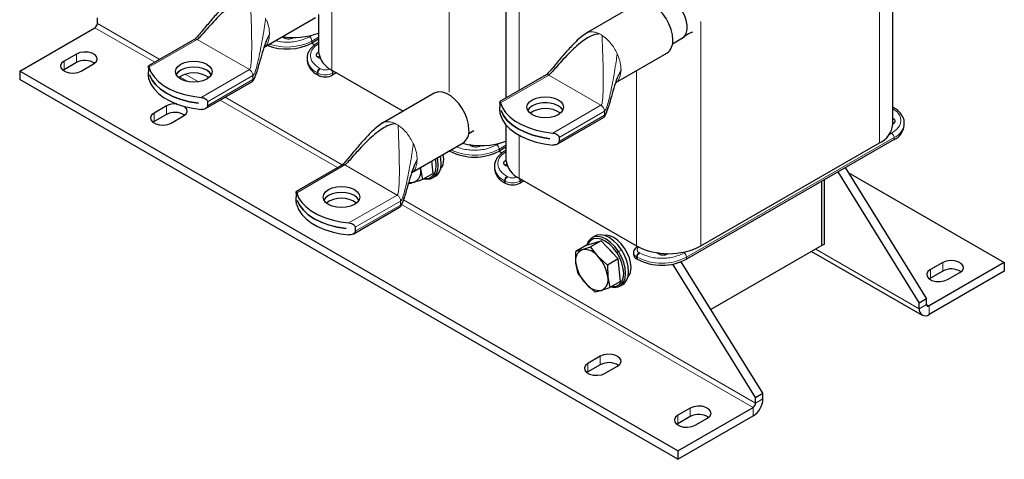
# Model space of a CAD drawing. Header units: millimetres. Extents: x 5 to 418, y 2 to 292.
# Tile 11 of 24: x 232 to 307, y 53 to 87. Entities that reach past the tile are written whole.
import ezdxf

# ---------------------------------------------------------------- set-up
doc = ezdxf.new("R2010")
doc.units = ezdxf.units.MM

msp = doc.modelspace()

# ---------------------------------------------------------------- linework, layer by layer
at = {"color": 7, "linetype": 'Continuous', "lineweight": 18}
for p, q in [((255.7095, 106.4033), (255.7095, 82.7563)), ((297.5891, 100.8409), (297.5891, 77.1938)), ((270.0402, 93.6698), (270.0402, 81.203)), ((264.685, 88.4527), (264.685, 81.0658)), ((242.1634, 83.3576), (237.5793, 86.0039)), ((242.5406, 83.5753), (237.7678, 86.3305)), ((283.9184, 86.4871), (283.9184, 69.3019)), ((241.7186, 82.9745), (245.4046, 85.1024)), ((249.4021, 82.7947), (245.4046, 85.1024)), ((253.9842, 85.3089), (254.191, 85.4284)), ((254.6941, 85.2833), (254.1727, 84.9823)), ((254.1727, 84.8299), (254.1727, 84.9823)), ((236.1651, 83.9901), (236.1651, 83.3369)), ((277.5307, 84.0134), (277.5824, 83.896)), ((235.2223, 83.4459), (235.2223, 82.7926)), ((254.8233, 82.8651), (254.7761, 82.8924)), ((244.7455, 81.867), (244.0767, 82.2531)), ((245.5078, 81.8624), (244.4974, 82.4456)), ((249.4021, 82.7947), (245.7161, 80.6668)), ((246.1935, 80.3328), (249.6661, 82.3375)), ((249.6661, 82.3375), (249.6511, 82.4476)), ((249.6661, 82.0326), (249.6661, 82.3375)), ((254.5876, 82.5658), (254.6347, 82.5385)), ((254.5876, 82.4133), (254.5876, 82.5658)), ((254.6347, 82.5385), (254.6347, 82.3861)), ((255.7661, 82.5385), (255.9264, 82.6311)), ((255.7661, 82.5385), (255.7661, 82.3861)), ((268.6075, 80.2497), (272.2935, 82.3776)), ((276.291, 80.0699), (272.2935, 82.3776)), ((279.0157, 82.7276), (279.0157, 69.3019)), ((249.6661, 82.0326), (246.1935, 80.0279)), ((256.5055, 75.5135), (247.5489, 80.6841)), ((243.0476, 80.017), (243.0476, 79.3637)), ((256.1284, 75.2958), (247.1717, 80.4664)), ((276.291, 80.0699), (272.605, 77.942)), ((242.1048, 79.4727), (242.1048, 78.8194)), ((273.0824, 77.608), (276.555, 79.6127)), ((276.555, 79.3078), (273.0824, 77.3031)), ((276.555, 79.6127), (276.54, 79.7228)), ((276.555, 79.3078), (276.555, 79.6127)), ((270.0402, 77.7578), (270.0402, 74.4834)), ((298.711, 77.602), (282.8341, 68.4365)), ((298.3156, 77.8092), (298.5225, 77.9286)), ((298.711, 77.4496), (298.711, 77.602)), ((261.9367, 77.1351), (261.9884, 77.0177)), ((268.3149, 77.036), (268.5217, 77.1554)), ((269.0248, 77.0104), (268.5034, 76.7094)), ((264.7322, 76.557), (264.7322, 76.6058)), ((268.5034, 76.557), (268.5034, 76.7094)), ((253.0135, 73.3714), (256.6995, 75.4992)), ((260.697, 73.1915), (256.6995, 75.4992)), ((269.154, 74.5922), (269.1068, 74.6194)), ((268.9183, 74.2928), (268.9654, 74.2656)), ((268.9183, 74.1404), (268.9183, 74.2928)), ((268.9654, 74.2656), (268.9654, 74.1132)), ((270.0968, 74.2656), (270.2571, 74.3582)), ((270.0968, 74.2656), (270.0968, 74.1132)), ((260.697, 73.1915), (257.011, 71.0637)), ((257.4884, 70.7296), (260.961, 72.7343)), ((260.961, 72.4294), (257.4884, 70.4247)), ((260.961, 72.7343), (260.9459, 72.8444)), ((260.961, 72.4294), (260.961, 72.7343)), ((287.9253, 56.9398), (261.0385, 72.4612)), ((288.1139, 57.2664), (261.1753, 72.8177)), ((277.5008, 68.7889), (277.624, 68.8722)), ((277.8503, 69.0028), (277.624, 68.8722)), ((279.2514, 68.7631), (279.2043, 68.7903)), ((282.6456, 68.7631), (282.8524, 68.8825)), ((292.7147, 69.0663), (300.6344, 64.4943)), ((279.0157, 68.4637), (279.0629, 68.4365)), ((279.0157, 68.3113), (279.0157, 68.4637)), ((279.0629, 68.284), (279.0629, 68.4365)), ((282.8341, 68.284), (282.8341, 68.4365)), ((302.4257, 68.0321), (302.4257, 67.3788)), ((301.4829, 67.4878), (301.4829, 66.8346)), ((300.6344, 64.4943), (301.2, 64.8209)), ((301.2, 64.8209), (301.3886, 64.712)), ((301.3886, 64.712), (301.3886, 64.0588)), ((275.2916, 60.3143), (275.2916, 59.6611)), ((276.2345, 60.8586), (276.2345, 60.2053)), ((288.1139, 57.2664), (288.6795, 57.593)), ((283.117, 56.8854), (283.117, 56.2322)), ((287.9253, 56.2866), (287.9253, 56.9398)), ((282.1742, 56.3411), (282.1742, 55.6879))]:
    msp.add_line(p, q, dxfattribs=at)
at = {"color": 7, "linetype": 'Continuous', "lineweight": 25}
for p, q in [((298.6044, 78.6089), (298.6044, 101.5328)), ((269.0248, 93.0836), (269.0248, 80.6169)), ((279.1321, 87.8753), (275.1693, 85.5877)), ((237.7678, 86.3305), (237.7678, 86.766)), ((250.5251, 84.5278), (254.443, 86.7895)), ((254.6941, 87.0244), (254.6941, 84.1714)), ((231.8282, 82.6839), (237.5793, 86.0039)), ((245.2186, 85.1213), (241.6766, 83.0765)), ((252.0043, 85.3198), (251.9552, 85.2871)), ((254.6941, 85.1309), (254.1727, 84.8299)), ((281.7644, 84.7763), (282.5366, 85.2221)), ((254.3803, 84.688), (254.1535, 84.8189)), ((254.6941, 84.8946), (254.6428, 84.8649)), ((236.1651, 83.9901), (235.2223, 83.4459)), ((253.8065, 83.6543), (253.8065, 83.5019)), ((277.414, 81.803), (281.3319, 84.0647)), ((236.1651, 83.3369), (235.2223, 82.7926)), ((236.5422, 82.6839), (237.485, 83.2282)), ((241.668, 82.9453), (241.668, 82.6404)), ((282.1742, 53.6198), (231.8282, 82.6839)), ((231.8282, 82.6839), (231.8282, 82.0307)), ((235.2223, 82.7926), (235.1399, 82.7383)), ((241.7591, 82.3872), (241.7591, 82.3894)), ((241.7591, 82.3872), (241.7598, 82.3876)), ((254.6347, 82.3861), (254.5876, 82.4133)), ((255.7095, 82.7563), (261.1476, 79.617)), ((256.0584, 82.5549), (255.7661, 82.3861)), ((272.1075, 82.3964), (268.5655, 80.3517)), ((282.1742, 52.9665), (231.8282, 82.0307)), ((246.0474, 79.8173), (249.589, 81.8618)), ((263.538, 80.997), (259.5753, 78.7093)), ((243.0476, 80.017), (242.1048, 79.4727)), ((245.4927, 80.2341), (245.4927, 80.2319)), ((246.1935, 80.3328), (246.1935, 80.0279)), ((268.5569, 80.2205), (268.5569, 79.9156)), ((298.6044, 79.9307), (298.6073, 79.9291)), ((298.6558, 79.9012), (298.6086, 79.9284)), ((298.6558, 79.9012), (298.6529, 79.9028)), ((243.0476, 79.3637), (242.1048, 78.8194)), ((243.4247, 78.7107), (244.3675, 79.255)), ((268.6481, 79.6624), (268.6481, 79.6646)), ((268.6481, 79.6624), (268.6487, 79.6628)), ((272.9364, 77.0925), (276.4779, 79.137)), ((242.1048, 78.8194), (242.0224, 78.7651)), ((269.0248, 78.5626), (269.0248, 75.8985)), ((299.4921, 78.5381), (299.4921, 78.6905)), ((266.1704, 77.8979), (266.5718, 78.1297)), ((273.0824, 77.608), (273.0824, 77.3031)), ((261.82, 74.9246), (265.7379, 77.1863)), ((266.335, 77.0468), (266.2859, 77.0142)), ((269.0248, 76.858), (268.5034, 76.557)), ((272.3816, 77.5092), (272.3816, 77.5071)), ((298.711, 77.4496), (282.8341, 68.284)), ((283.9184, 69.3019), (297.5891, 77.1938)), ((264.7322, 76.557), (264.6899, 76.5814)), ((268.711, 76.4151), (268.4842, 76.546)), ((269.0248, 76.6216), (268.9735, 76.592)), ((256.5135, 75.5181), (252.9715, 73.4734)), ((263.4542, 74.8554), (263.355, 75.8108)), ((268.1372, 75.3814), (268.1372, 75.229)), ((262.4668, 75.298), (262.4785, 75.2061)), ((262.4762, 75.3035), (262.4785, 75.2061)), ((262.4785, 75.2061), (262.637, 74.3836)), ((263.4542, 74.8554), (262.637, 74.3836)), ((263.404, 74.5018), (263.6303, 74.6324)), ((294.4088, 74.9659), (300.6344, 64.9298)), ((294.9745, 75.2925), (301.2, 65.2564)), ((295.204, 74.9224), (307.1397, 68.0321)), ((268.9654, 74.1132), (268.9183, 74.1404)), ((270.0402, 74.4834), (279.0157, 69.3019)), ((270.3891, 74.2819), (270.0968, 74.1132)), ((293.1862, 69.3385), (293.1862, 74.2601)), ((293.3747, 69.4473), (293.3747, 74.369)), ((252.9629, 73.3421), (252.9629, 73.0372)), ((253.054, 72.784), (253.054, 72.7862)), ((253.054, 72.784), (253.0547, 72.7844)), ((257.3423, 70.2142), (260.8839, 72.2587)), ((256.7876, 70.6309), (256.7876, 70.6287)), ((257.4884, 70.7296), (257.4884, 70.4247)), ((275.8278, 70.0547), (275.6016, 69.924)), ((275.1743, 69.3527), (274.357, 68.8809)), ((275.1743, 69.3527), (276.3006, 69.6921)), ((276.3006, 69.6921), (275.4834, 69.2203)), ((276.3006, 69.6921), (277.6059, 68.307)), ((293.1862, 69.3385), (284.7019, 64.4407)), ((293.3747, 69.4473), (293.1862, 69.3385)), ((274.3775, 67.9788), (274.357, 68.8809)), ((276.067, 68.4879), (275.4834, 69.2203)), ((278.7814, 68.7902), (278.7814, 68.6378)), ((279.0993, 69.2552), (279.071, 69.2389)), ((280.6657, 68.7739), (280.6166, 68.7413)), ((281.3153, 68.6617), (281.28, 68.7186)), ((292.4021, 68.8859), (300.8553, 64.006)), ((274.536, 67.1564), (274.3775, 67.9788)), ((276.7887, 67.8352), (276.067, 68.4879)), ((277.6059, 68.307), (276.7887, 67.8352)), ((276.7887, 67.8352), (276.8092, 66.9331)), ((277.7849, 66.5825), (277.6059, 68.307)), ((279.0629, 68.284), (279.0157, 68.3113)), ((288.1139, 57.7019), (281.7815, 67.9102)), ((288.6795, 58.0285), (282.4353, 68.0946)), ((307.1397, 68.0321), (301.3886, 64.712)), ((302.4257, 68.0321), (301.4829, 67.4878)), ((307.1397, 68.0321), (307.1397, 67.3788)), ((274.536, 67.1564), (275.1197, 66.424)), ((307.1397, 67.3788), (301.3886, 64.0588)), ((302.4257, 67.3788), (301.4829, 66.8346)), ((302.8028, 66.7258), (303.7456, 67.2701)), ((275.1197, 66.424), (275.8414, 65.7713)), ((276.8092, 66.9331), (276.9677, 66.1107)), ((277.7849, 66.5825), (276.9677, 66.1107)), ((277.7347, 66.2289), (277.961, 66.3595)), ((301.4829, 66.8346), (301.4006, 66.7802)), ((301.2, 65.2564), (300.6344, 64.9298)), ((300.6344, 64.4943), (300.6344, 64.9298)), ((301.2, 64.8209), (301.2, 65.2564)), ((276.2345, 60.8586), (275.2916, 60.3143)), ((275.2916, 59.6611), (275.2093, 59.6067)), ((276.2345, 60.2053), (275.2916, 59.6611)), ((276.6116, 59.5523), (277.5544, 60.0966)), ((288.1139, 57.7019), (288.6795, 58.0285)), ((288.6795, 57.593), (288.6795, 58.0285)), ((288.1139, 57.2664), (288.1139, 57.7019)), ((282.1742, 53.6198), (287.9253, 56.9398)), ((283.117, 56.8854), (282.1742, 56.3411)), ((282.1742, 52.9665), (287.9253, 56.2866)), ((283.117, 56.2322), (282.1742, 55.6879)), ((283.4941, 55.5791), (284.4369, 56.1234)), ((282.1742, 55.6879), (282.0918, 55.6335)), ((282.1742, 53.6198), (282.1742, 52.9665))]:
    msp.add_line(p, q, dxfattribs=at)
at = {"color": 7, "linetype": 'Continuous', "lineweight": 25, "flags": 128}
for points in [[(282.5077, 85.2054), (282.6719, 85.3431), (282.8045, 85.5715), (282.8727, 85.8642), (282.8727, 86.2055), (282.8045, 86.5769), (282.6719, 86.9584), (282.4819, 87.3295), (282.2449, 87.6701), (281.9735, 87.962), (281.6825, 88.1892), (281.63, 88.2218)], [(281.7876, 85.072), (281.7536, 85.4651), (281.6531, 85.8803), (281.4905, 86.2994), (281.2729, 86.7041), (281.0098, 87.0767), (280.7127, 87.401), (280.3946, 87.6627), (280.0694, 87.8504), (279.7512, 87.956), (279.4541, 87.9748), (279.191, 87.9059), (279.1321, 87.8753)], [(237.485, 83.2282), (237.6709, 83.3814), (237.7548, 83.5622), (237.7266, 83.7486), (237.5896, 83.9182), (237.3604, 84.0505), (237.0666, 84.1296), (236.7437, 84.1459), (236.4306, 84.0975), (236.1651, 83.9901)], [(254.8122, 83.6535), (254.6818, 83.7088), (254.5662, 83.8087), (254.5256, 83.9265), (254.5662, 84.0443), (254.6818, 84.1442), (254.6943, 84.1512)], [(254.7518, 83.808), (254.6818, 83.774), (254.6328, 83.7414)], [(235.2223, 83.4459), (235.0363, 83.2926), (234.9524, 83.1118), (234.9807, 82.9254), (235.1177, 82.7558), (235.3469, 82.6235), (235.6407, 82.5444), (235.9636, 82.5281), (236.2767, 82.5766), (236.5422, 82.6839)], [(241.7186, 82.9745), (241.8688, 82.5969), (242.1087, 82.2351), (242.4337, 81.8962), (242.8375, 81.5867), (243.312, 81.3127), (243.8481, 81.0797), (244.4353, 80.892), (245.062, 80.7535), (245.7161, 80.6668)], [(246.1306, 82.0708), (245.8406, 81.9424), (245.503, 81.8616), (245.1406, 81.8341), (244.7783, 81.8616), (244.4406, 81.9424), (244.1507, 82.0708), (243.9282, 82.2382), (243.7883, 82.4331), (243.7406, 82.6423), (243.7883, 82.8515), (243.9282, 83.0464), (244.1507, 83.2138), (244.4406, 83.3422), (244.7783, 83.423), (245.1406, 83.4505), (245.503, 83.423), (245.8406, 83.3422), (246.1306, 83.2138), (246.353, 83.0464), (246.4929, 82.8515), (246.5406, 82.6423), (246.4929, 82.4331), (246.353, 82.2382), (246.1306, 82.0708)], [(246.4837, 82.4142), (246.353, 82.5902), (246.1306, 82.7576), (245.8406, 82.8861), (245.503, 82.9668), (245.1406, 82.9943), (244.7783, 82.9668), (244.4406, 82.8861), (244.1507, 82.7576), (243.9282, 82.5902), (243.7975, 82.4142)], [(246.4831, 82.4131), (246.353, 82.5881), (246.1306, 82.7554), (245.8406, 82.8839), (245.503, 82.9646), (245.1406, 82.9922), (244.7783, 82.9646), (244.4406, 82.8839), (244.1507, 82.7554), (243.9282, 82.5881), (243.7981, 82.4131)], [(241.7591, 82.3894), (241.9493, 82.0015), (242.2349, 81.6337), (242.6099, 81.2937), (243.0664, 80.9887), (243.5948, 80.7252), (244.1837, 80.5087), (244.8208, 80.3438), (245.4927, 80.2341)], [(245.4927, 80.2319), (244.8208, 80.3417), (244.1837, 80.5065), (243.5948, 80.723), (243.0664, 80.9866), (242.6099, 81.2915), (242.2349, 81.6315), (241.9493, 81.9994), (241.7591, 82.3872)], [(241.7186, 82.06), (241.8688, 81.6824), (242.1087, 81.3206), (242.4337, 80.9816), (242.8375, 80.6722), (243.312, 80.3982), (243.8481, 80.1651), (244.4353, 79.9775), (245.062, 79.839), (245.7161, 79.7523)], [(266.1936, 78.1936), (266.1596, 78.5867), (266.0591, 79.0019), (265.8965, 79.421), (265.6789, 79.8257), (265.4158, 80.1983), (265.1187, 80.5226), (264.8006, 80.7843), (264.4753, 80.9721), (264.1572, 81.0776), (263.8601, 81.0964), (263.597, 81.0275), (263.538, 80.997)], [(273.0195, 79.346), (272.7295, 79.2176), (272.3919, 79.1368), (272.0295, 79.1093), (271.6672, 79.1368), (271.3295, 79.2176), (271.0396, 79.346), (270.8171, 79.5134), (270.6772, 79.7083), (270.6295, 79.9175), (270.6772, 80.1267), (270.8171, 80.3216), (271.0396, 80.489), (271.3295, 80.6174), (271.6672, 80.6982), (272.0295, 80.7257), (272.3919, 80.6982), (272.7295, 80.6174), (273.0195, 80.489), (273.242, 80.3216), (273.3818, 80.1267), (273.4295, 79.9175), (273.3818, 79.7083), (273.242, 79.5134), (273.0195, 79.346)], [(244.3675, 79.255), (244.5534, 79.4083), (244.6373, 79.589), (244.6091, 79.7754), (244.4721, 79.945), (244.4257, 79.9801)], [(268.6075, 80.2497), (268.7577, 79.8721), (268.9976, 79.5103), (269.3227, 79.1714), (269.7264, 78.8619), (270.2009, 78.5879), (270.737, 78.3549), (271.3242, 78.1672), (271.951, 78.0287), (272.605, 77.942)], [(273.3726, 79.6894), (273.242, 79.8654), (273.0195, 80.0328), (272.7295, 80.1613), (272.3919, 80.242), (272.0295, 80.2695), (271.6672, 80.242), (271.3295, 80.1613), (271.0396, 80.0328), (270.8171, 79.8654), (270.6864, 79.6894)], [(273.3721, 79.6883), (273.242, 79.8633), (273.0195, 80.0306), (272.7295, 80.1591), (272.3919, 80.2398), (272.0295, 80.2674), (271.6672, 80.2398), (271.3295, 80.1591), (271.0396, 80.0306), (270.8171, 79.8633), (270.687, 79.6883)], [(242.1048, 79.4727), (241.9188, 79.3194), (241.835, 79.1386), (241.8632, 78.9522), (242.0002, 78.7826), (242.2294, 78.6503), (242.5232, 78.5712), (242.8461, 78.5549), (243.1592, 78.6034), (243.4247, 78.7107)], [(268.6075, 79.3352), (268.7577, 78.9576), (268.9976, 78.5958), (269.3227, 78.2568), (269.7264, 77.9473), (270.2009, 77.6734), (270.737, 77.4403), (271.3242, 77.2527), (271.951, 77.1142), (272.605, 77.0275)], [(268.6481, 79.6646), (268.8382, 79.2767), (269.1238, 78.9089), (269.4988, 78.5689), (269.9553, 78.2639), (270.4837, 78.0004), (271.0726, 77.7839), (271.7098, 77.619), (272.3816, 77.5092)], [(272.3816, 77.5071), (271.7098, 77.6168), (271.0726, 77.7817), (270.4837, 77.9982), (269.9553, 78.2618), (269.4988, 78.5667), (269.1238, 78.9067), (268.8382, 79.2745), (268.6481, 79.6624)], [(298.6044, 79.0784), (298.6167, 79.0716), (298.7324, 78.9717), (298.773, 78.8539), (298.7324, 78.736), (298.6167, 78.6362), (298.6044, 78.6293)], [(298.6658, 78.6688), (298.6167, 78.7014), (298.6044, 78.7083)], [(263.6303, 74.6324), (263.7307, 74.7025), (263.9141, 74.9241), (264.0299, 75.2238), (264.0721, 75.5865), (264.0387, 75.9939), (264.0001, 76.1831)], [(264.2608, 75.9357), (264.2277, 76.294), (264.2243, 76.3126)], [(262.7341, 74.4397), (262.9741, 74.4026), (263.2625, 74.4394), (263.5044, 74.5719), (263.6879, 74.7935), (263.8036, 75.0932), (263.8458, 75.4558), (263.8124, 75.8633), (263.7738, 76.0525)], [(262.7767, 74.4643), (262.8669, 74.4564), (263.1408, 74.4913), (263.3707, 74.6172), (263.5449, 74.8278), (263.6549, 75.1124), (263.695, 75.457), (263.6632, 75.844), (263.638, 75.9741)], [(269.1429, 75.3806), (269.0125, 75.4358), (268.8969, 75.5357), (268.8563, 75.6535), (268.8969, 75.7714), (269.0125, 75.8713), (269.025, 75.8782)], [(269.0825, 75.5351), (269.0125, 75.5011), (268.9635, 75.4685)], [(257.4255, 72.4676), (257.1355, 72.3392), (256.7979, 72.2585), (256.4355, 72.2309), (256.0732, 72.2585), (255.7355, 72.3392), (255.4456, 72.4676), (255.2231, 72.635), (255.0832, 72.83), (255.0355, 73.0391), (255.0832, 73.2483), (255.2231, 73.4432), (255.4456, 73.6106), (255.7355, 73.7391), (256.0732, 73.8198), (256.4355, 73.8473), (256.7979, 73.8198), (257.1355, 73.7391), (257.4255, 73.6106), (257.6479, 73.4432), (257.7878, 73.2483), (257.8355, 73.0391), (257.7878, 72.83), (257.6479, 72.635), (257.4255, 72.4676)], [(253.0135, 73.3714), (253.1637, 72.9938), (253.4036, 72.6319), (253.7286, 72.293), (254.1324, 71.9835), (254.6069, 71.7096), (255.143, 71.4765), (255.7302, 71.2889), (256.3569, 71.1504), (257.011, 71.0637)], [(257.7786, 72.811), (257.6479, 72.9871), (257.4255, 73.1544), (257.1355, 73.2829), (256.7979, 73.3636), (256.4355, 73.3912), (256.0732, 73.3636), (255.7355, 73.2829), (255.4456, 73.1544), (255.2231, 72.9871), (255.0924, 72.811)], [(257.778, 72.81), (257.6479, 72.9849), (257.4255, 73.1523), (257.1355, 73.2807), (256.7979, 73.3614), (256.4355, 73.389), (256.0732, 73.3614), (255.7355, 73.2807), (255.4456, 73.1523), (255.2231, 72.9849), (255.093, 72.81)], [(253.0135, 72.4568), (253.1637, 72.0792), (253.4036, 71.7174), (253.7286, 71.3785), (254.1324, 71.069), (254.6069, 70.795), (255.143, 70.562), (255.7302, 70.3743), (256.3569, 70.2358), (257.011, 70.1491)], [(253.054, 72.7862), (253.2442, 72.3984), (253.5298, 72.0305), (253.9048, 71.6905), (254.3613, 71.3856), (254.8896, 71.122), (255.4786, 70.9055), (256.1157, 70.7407), (256.7876, 70.6309)], [(256.7876, 70.6287), (256.1157, 70.7385), (255.4786, 70.9034), (254.8896, 71.1198), (254.3613, 71.3834), (253.9048, 71.6884), (253.5298, 72.0284), (253.2442, 72.3962), (253.054, 72.784)], [(277.8503, 69.0028), (277.5667, 69.3784), (277.2493, 69.6953), (276.9142, 69.9375), (276.578, 70.0929), (276.2578, 70.1538), (275.9694, 70.1171), (275.8278, 70.0547)], [(278.5915, 67.6628), (278.5584, 68.0211), (278.4608, 68.3996), (278.3035, 68.7794), (278.0945, 69.1414), (277.8442, 69.4674), (277.5653, 69.7412), (277.2715, 69.949), (276.9778, 70.0803), (276.6988, 70.1287), (276.518, 70.1112)], [(277.624, 68.8722), (277.3404, 69.2478), (277.023, 69.5646), (276.6879, 69.8069), (276.3518, 69.9623), (276.0315, 70.0232), (275.7431, 69.9865), (275.5012, 69.854), (275.3177, 69.6323), (275.2097, 69.3634)], [(277.5008, 68.7889), (277.2314, 69.1457), (276.9299, 69.4467), (276.6115, 69.6768), (276.2922, 69.8245), (275.9879, 69.8823), (275.714, 69.8474), (275.4841, 69.7215), (275.3098, 69.511), (275.2452, 69.3741)], [(277.0648, 66.1668), (277.3048, 66.1297), (277.5932, 66.1664), (277.8351, 66.2989), (278.0186, 66.5206), (278.1343, 66.8202), (278.1765, 67.1829), (278.1431, 67.5903), (278.0357, 68.0222), (277.8597, 68.4567), (277.624, 68.8722)], [(277.1074, 66.1914), (277.1976, 66.1835), (277.4715, 66.2184), (277.7014, 66.3443), (277.8756, 66.5548), (277.9856, 66.8395), (278.0257, 67.184), (277.9939, 67.5711), (277.8919, 67.9813), (277.7247, 68.3942), (277.5008, 68.7889)], [(277.961, 66.3595), (278.0614, 66.4296), (278.2448, 66.6512), (278.3606, 66.9509), (278.4028, 67.3135), (278.3694, 67.721), (278.262, 68.1528), (278.086, 68.5874), (277.8503, 69.0028)], [(303.7456, 67.2701), (303.9315, 67.4234), (304.0154, 67.6041), (303.9872, 67.7905), (303.8502, 67.9601), (303.621, 68.0925), (303.3272, 68.1715), (303.0043, 68.1878), (302.6912, 68.1394), (302.4257, 68.0321)], [(301.4829, 67.4878), (301.297, 67.3345), (301.2131, 67.1538), (301.2413, 66.9674), (301.3783, 66.7978), (301.6075, 66.6655), (301.9013, 66.5864), (302.2242, 66.5701), (302.5373, 66.6185), (302.8028, 66.7258)], [(277.5544, 60.0966), (277.7403, 60.2499), (277.8242, 60.4306), (277.796, 60.617), (277.659, 60.7866), (277.4298, 60.9189), (277.136, 60.998), (276.8131, 61.0143), (276.5, 60.9659), (276.2345, 60.8586)], [(275.2916, 60.3143), (275.1057, 60.161), (275.0218, 59.9803), (275.0501, 59.7939), (275.1871, 59.6243), (275.4163, 59.492), (275.71, 59.4129), (276.033, 59.3966), (276.3461, 59.445), (276.6116, 59.5523)], [(284.4369, 56.1234), (284.6228, 56.2767), (284.7067, 56.4574), (284.6785, 56.6439), (284.5415, 56.8134), (284.3123, 56.9458), (284.0185, 57.0248), (283.6956, 57.0411), (283.3825, 56.9927), (283.117, 56.8854)], [(282.1742, 56.3411), (281.9882, 56.1878), (281.9043, 56.0071), (281.9326, 55.8207), (282.0696, 55.6511), (282.2988, 55.5188), (282.5926, 55.4397), (282.9155, 55.4234), (283.2286, 55.4718), (283.4941, 55.5791)]]:
    msp.add_lwpolyline(points, dxfattribs=at)
at = {"color": 7, "linetype": 'Continuous', "lineweight": 18, "flags": 128}
for points in [[(254.6941, 84.8774), (254.6714, 84.8755), (254.643, 84.865)], [(298.6529, 79.9028), (298.6272, 79.9118), (298.6044, 79.9136)], [(269.0248, 76.6045), (269.0021, 76.6026), (268.9737, 76.5921)], [(279.0711, 69.2389), (279.0995, 69.2495), (279.1077, 69.2507)]]:
    msp.add_lwpolyline(points, dxfattribs=at)
at = {"color": 7, "linetype": 'Continuous', "lineweight": 25}
for centre, radius, start, end in [((237.3585, 86.3492), 0.4098, 302.605478, 357.394522), ((252.8057, 90.875), 5.6174, 260.810239, 289.644422), ((252.3867, 85.892), 0.7381, 229.625536, 301.345011), ((252.2733, 88.5436), 4.1713, 248.623946, 297.08795), ((280.6989, 84.9578), 1.0946, 305.325858, 5.986322), ((256.427, 84.3429), 1.7413, 185.653377, 245.666764), ((236.8199, 82.116), 1.3854, 57.351721, 118.20711), ((255.1411, 83.635), 1.3412, 185.694799, 245.625342), ((245.1406, 80.5341), 2.0145, 55.037577, 124.962423), ((255.2004, 83.4779), 1.2296, 242.609672, 297.390328), ((243.7002, 78.759), 1.4171, 84.493279, 117.420149), ((243.7024, 78.1428), 1.3854, 57.351721, 118.20711), ((272.0304, 77.8127), 2.0112, 55.001272, 125.333343), ((296.9135, 78.7504), 1.6969, 293.462125, 355.217734), ((298.1575, 78.6712), 1.3412, 294.374658, 354.305201), ((265.1049, 78.0794), 1.0946, 305.325858, 5.986322), ((267.1303, 82.6317), 5.6473, 255.37963, 289.601786), ((266.7174, 77.6191), 0.7381, 229.625536, 301.345011), ((266.6178, 80.1962), 4.0987, 242.609672, 297.390328), ((263.2117, 75.8686), 1.0512, 320.63643, 3.663665), ((270.7577, 76.07), 1.7413, 185.653377, 245.666764), ((261.6247, 74.9733), 0.885, 295.439117, 15.251413), ((269.4718, 75.362), 1.3412, 185.694799, 245.625342), ((261.8003, 74.9556), 0.8078, 253.186519, 284.667212), ((269.5311, 75.205), 1.2296, 242.609672, 297.390328), ((256.4355, 70.9309), 2.0145, 55.037577, 124.962423), ((281.467, 74.0069), 5.3053, 242.480539, 297.519461), ((275.2313, 68.2116), 0.885, 115.439117, 195.251413), ((275.0103, 67.7058), 1.3146, 36.507485, 96.952033), ((275.3482, 67.3745), 2.2988, 36.500433, 50.375409), ((279.1818, 68.6777), 0.4024, 185.694799, 245.625342), ((281.0481, 69.3462), 0.7381, 229.625536, 301.345011), ((277.1488, 68.3471), 2.7957, 187.569926, 223.46309), ((274.0379, 66.5648), 2.7957, 7.569926, 43.46309), ((280.9485, 71.9233), 4.0987, 242.609672, 297.390328), ((277.5424, 67.5956), 1.0512, 320.63643, 3.663665), ((303.0805, 66.1579), 1.3854, 57.351721, 118.20711), ((276.1764, 67.2062), 1.3146, 216.507485, 276.952033), ((275.9554, 66.7003), 0.885, 295.439117, 15.251413), ((301.315, 64.8023), 0.1165, 170.785963, 309.203285), ((301.0942, 64.4198), 0.4658, 170.785963, 309.203285), ((276.8893, 58.9844), 1.3854, 57.351721, 118.20711), ((287.042, 57.6675), 1.6393, 302.605478, 357.394522), ((287.7045, 57.285), 0.4098, 302.605478, 357.394522), ((283.7718, 55.0112), 1.3854, 57.351721, 118.20711)]:
    msp.add_arc(centre, radius, start, end, dxfattribs=at)
at = {"color": 7, "linetype": 'Continuous', "lineweight": 18}
for centre, radius, start, end in [((253.7633, 84.9637), 0.4098, 2.605478, 57.394522), ((275.2373, 83.6844), 2.0729, 56.883634, 63.121743), ((252.2704, 88.7153), 4.1897, 251.09336, 297.003194), ((255.1125, 83.7655), 1.3095, 184.287209, 246.369771), ((254.997, 82.5471), 0.4098, 122.605478, 177.394522), ((255.0441, 82.5199), 0.4098, 122.605478, 177.394522), ((255.2004, 83.6303), 1.2296, 242.609672, 297.390328), ((255.3574, 82.5196), 0.4091, 2.659133, 38.749276), ((259.6433, 76.806), 2.0729, 56.883634, 63.121743), ((298.1861, 78.8017), 1.3095, 293.630462, 355.710215), ((298.3016, 77.5834), 0.4098, 2.605478, 57.394522), ((268.094, 76.6908), 0.4098, 2.605478, 57.394522), ((266.613, 80.3731), 4.1226, 244.282283, 297.29271), ((269.4432, 75.4925), 1.3095, 184.287209, 246.369771), ((269.3276, 74.2742), 0.4098, 122.605478, 177.394522), ((269.3748, 74.247), 0.4098, 122.605478, 177.394522), ((269.5311, 75.3574), 1.2296, 242.609672, 297.390328), ((269.6881, 74.2466), 0.4091, 2.659133, 38.749276), ((279.1827, 68.8313), 0.4037, 186.334318, 245.569374), ((279.4251, 68.445), 0.4098, 122.605478, 177.394522), ((279.4723, 68.4178), 0.4098, 122.605478, 177.394522), ((282.4247, 68.4178), 0.4098, 2.605478, 57.394522), ((280.9485, 72.0757), 4.0987, 242.609672, 297.390328)]:
    msp.add_arc(centre, radius, start, end, dxfattribs=at)
at = {"color": 7, "linetype": 'Continuous', "lineweight": 25}
for points, knots in [([(248.3069, 88.3276), (248.1423, 88.2149), (247.8022, 87.9818), (247.3829, 87.5687), (246.9991, 87.1682), (246.6667, 86.7964), (246.2484, 86.3116), (245.8509, 85.8314), (245.5008, 85.4125), (245.3369, 85.2282), (245.2674, 85.1594), (245.2364, 85.133), (245.2246, 85.1252), (245.2189, 85.1215)], [0, 0, 0, 0, 0.1306658, 0.2701445, 0.3940377, 0.5054887, 0.6076462, 0.8288165, 0.9309317, 0.9717855, 0.9873314, 0.9939063, 1, 1, 1, 1]), ([(249.2856, 88.2581), (249.142, 88.2376), (248.8279, 88.1926), (248.3913, 87.9649), (247.9148, 87.6456), (247.4195, 87.2264), (246.9004, 86.7236), (246.4114, 86.2007), (245.9821, 85.7161), (245.683, 85.3731), (245.5077, 85.188), (245.4372, 85.1242), (245.4146, 85.1091), (245.4046, 85.1024)], [0, 0, 0, 0, 0.0781273, 0.1710083, 0.278026, 0.4166976, 0.5603945, 0.7170593, 0.8519797, 0.9499554, 0.983819, 0.9928589, 1, 1, 1, 1]), ([(250.9389, 85.5108), (250.8356, 85.3071), (250.6038, 84.8497), (250.3763, 84.0822), (250.1723, 83.3693), (250.0062, 82.7911), (249.882, 82.4087), (249.7829, 82.1766), (249.712, 82.0684), (249.6802, 82.0436), (249.6661, 82.0326)], [0, 0, 0, 0, 0.1796851, 0.4033099, 0.6348455, 0.7736162, 0.8886123, 0.9623785, 0.9833587, 1, 1, 1, 1]), ([(275.1958, 85.6028), (275.0313, 85.4901), (274.6911, 85.257), (274.2718, 84.8439), (273.888, 84.4434), (273.5557, 84.0716), (273.1373, 83.5868), (272.7398, 83.1066), (272.3898, 82.6877), (272.2258, 82.5034), (272.1563, 82.4346), (272.1253, 82.4081), (272.1135, 82.4004), (272.1078, 82.3967)], [0, 0, 0, 0, 0.1306658, 0.2701445, 0.3940377, 0.5054887, 0.6076462, 0.8288165, 0.9309317, 0.9717855, 0.9873314, 0.9939063, 1, 1, 1, 1]), ([(276.1745, 85.5333), (276.031, 85.5128), (275.7168, 85.4678), (275.2802, 85.2401), (274.8037, 84.9208), (274.3084, 84.5016), (273.7893, 83.9988), (273.3003, 83.4759), (272.871, 82.9913), (272.572, 82.6483), (272.3966, 82.4632), (272.3261, 82.3994), (272.3035, 82.3843), (272.2935, 82.3776)], [0, 0, 0, 0, 0.0781273, 0.1710083, 0.278026, 0.4166976, 0.5603945, 0.7170593, 0.8519797, 0.9499554, 0.983819, 0.9928589, 1, 1, 1, 1]), ([(282.6237, 85.2921), (282.6632, 85.3316), (282.742, 85.4105), (282.9968, 85.5786), (283.2269, 85.6681), (283.3117, 85.7012)], [0, 0, 0, 0, 0.3884701, 0.7745512, 1, 1, 1, 1]), ([(254.6432, 84.8647), (254.6412, 84.8637), (254.5452, 84.8153), (254.3829, 84.6962), (254.165, 84.5056), (253.991, 84.2861), (253.8695, 84.0414), (253.8069, 83.8311), (253.8138, 83.7055), (253.8157, 83.6707)], [0, 0, 0, 0, 0.00365282, 0.18126137, 0.3619858, 0.5455602, 0.73267607, 0.92589566, 1, 1, 1, 1]), ([(241.668, 82.9453), (241.6682, 82.9717), (241.6685, 83.0244), (241.6711, 83.0487), (241.6724, 83.0609)], [0, 0, 0, 0, 0.5010959, 1, 1, 1, 1]), ([(241.6788, 83.0732), (241.6795, 83.0749), (241.6836, 83.085), (241.6963, 83.0513), (241.7118, 82.998), (241.7186, 82.9745)], [0, 0, 0, 0, 0.1015208, 0.6048794, 1, 1, 1, 1]), ([(241.7186, 82.06), (241.7095, 82.1011), (241.6912, 82.1841), (241.6771, 82.3418), (241.6704, 82.4823), (241.6682, 82.5777), (241.6681, 82.6237), (241.668, 82.6404)], [0, 0, 0, 0, 0.2833462, 0.5731387, 0.7583389, 0.9118967, 1, 1, 1, 1]), ([(249.5883, 81.8614), (249.6023, 81.8709), (249.6396, 81.8962), (249.6883, 81.9576), (249.8046, 82.1588), (249.883, 82.3956), (249.9407, 82.5974), (249.9521, 82.6372)], [0, 0, 0, 0, 0.0560126, 0.1497541, 0.259719, 0.8541391, 1, 1, 1, 1]), ([(277.8278, 82.786), (277.7245, 82.5823), (277.4927, 82.1249), (277.2652, 81.3574), (277.0612, 80.6445), (276.8951, 80.0663), (276.7709, 79.6839), (276.6718, 79.4518), (276.6009, 79.3436), (276.5691, 79.3188), (276.555, 79.3078)], [0, 0, 0, 0, 0.1796851, 0.4033099, 0.6348455, 0.7736162, 0.8886123, 0.9623785, 0.9833587, 1, 1, 1, 1]), ([(245.7161, 80.6668), (245.7788, 80.6567), (245.9054, 80.6362), (246.0573, 80.558), (246.1505, 80.4675), (246.1888, 80.3929), (246.1922, 80.3488), (246.1935, 80.3328)], [0, 0, 0, 0, 0.2833462, 0.5731387, 0.7583389, 0.9118967, 1, 1, 1, 1]), ([(246.1935, 80.0279), (246.1896, 79.9998), (246.1819, 79.9436), (246.1199, 79.8628), (246.0126, 79.791), (245.8684, 79.7484), (245.7626, 79.7511), (245.7161, 79.7523)], [0, 0, 0, 0, 0.1547613, 0.3088456, 0.5207845, 0.7892573, 1, 1, 1, 1]), ([(268.5569, 80.2205), (268.5571, 80.2469), (268.5574, 80.2996), (268.56, 80.3239), (268.5613, 80.3361)], [0, 0, 0, 0, 0.5010959, 1, 1, 1, 1]), ([(268.6075, 79.3352), (268.5985, 79.3763), (268.5801, 79.4593), (268.566, 79.617), (268.5594, 79.7575), (268.5572, 79.8529), (268.557, 79.8989), (268.5569, 79.9156)], [0, 0, 0, 0, 0.2833462, 0.5731387, 0.7583389, 0.9118967, 1, 1, 1, 1]), ([(268.5677, 80.3484), (268.5684, 80.3501), (268.5725, 80.3602), (268.5852, 80.3265), (268.6007, 80.2732), (268.6075, 80.2497)], [0, 0, 0, 0, 0.1015208, 0.6048794, 1, 1, 1, 1]), ([(276.4772, 79.1366), (276.4912, 79.1461), (276.5285, 79.1714), (276.5773, 79.2328), (276.6935, 79.434), (276.772, 79.6708), (276.8296, 79.8726), (276.841, 79.9124)], [0, 0, 0, 0, 0.0560126, 0.1497541, 0.259719, 0.8541391, 1, 1, 1, 1]), ([(299.4821, 78.7069), (299.4831, 78.7578), (299.4857, 78.904), (299.4055, 79.1404), (299.2558, 79.4015), (299.0382, 79.6338), (298.8335, 79.7998), (298.6898, 79.8769), (298.6508, 79.8978)], [0, 0, 0, 0, 0.1081206, 0.310897, 0.5163664, 0.7221804, 0.9246361, 1, 1, 1, 1]), ([(259.6018, 78.7244), (259.4372, 78.6117), (259.0971, 78.3786), (258.6778, 77.9656), (258.2939, 77.5651), (257.9616, 77.1932), (257.5433, 76.7084), (257.1458, 76.2282), (256.7957, 75.8094), (256.6318, 75.6251), (256.5623, 75.5563), (256.5313, 75.5298), (256.5195, 75.5221), (256.5138, 75.5184)], [0, 0, 0, 0, 0.1306658, 0.2701445, 0.3940377, 0.5054887, 0.6076462, 0.8288165, 0.9309317, 0.9717855, 0.9873314, 0.9939063, 1, 1, 1, 1]), ([(260.5805, 78.6549), (260.4369, 78.6344), (260.1228, 78.5894), (259.6862, 78.3618), (259.2097, 78.0424), (258.7144, 77.6232), (258.1953, 77.1204), (257.7063, 76.5975), (257.277, 76.1129), (256.9779, 75.7699), (256.8026, 75.5848), (256.7321, 75.5211), (256.7095, 75.5059), (256.6995, 75.4992)], [0, 0, 0, 0, 0.0781273, 0.1710083, 0.278026, 0.4166976, 0.5603945, 0.7170593, 0.8519797, 0.9499554, 0.983819, 0.9928589, 1, 1, 1, 1]), ([(272.605, 77.942), (272.6677, 77.9319), (272.7944, 77.9113), (272.9462, 77.8332), (273.0395, 77.7427), (273.0777, 77.6681), (273.0811, 77.624), (273.0824, 77.608)], [0, 0, 0, 0, 0.2833462, 0.5731387, 0.7583389, 0.9118967, 1, 1, 1, 1]), ([(273.0824, 77.3031), (273.0785, 77.275), (273.0708, 77.2188), (273.0088, 77.138), (272.9015, 77.0662), (272.7573, 77.0236), (272.6515, 77.0263), (272.605, 77.0275)], [0, 0, 0, 0, 0.1547613, 0.3088456, 0.5207845, 0.7892573, 1, 1, 1, 1]), ([(268.9738, 76.5918), (268.9719, 76.5908), (268.8759, 76.5424), (268.7136, 76.4233), (268.4957, 76.2327), (268.3217, 76.0131), (268.2002, 75.7685), (268.1376, 75.5582), (268.1445, 75.4326), (268.1464, 75.3978)], [0, 0, 0, 0, 0.00365282, 0.18126137, 0.3619858, 0.5455602, 0.73267607, 0.92589566, 1, 1, 1, 1]), ([(262.2338, 75.9077), (262.1305, 75.7039), (261.8987, 75.2465), (261.6712, 74.479), (261.4672, 73.7662), (261.301, 73.1879), (261.1769, 72.8055), (261.0778, 72.5734), (261.0069, 72.4652), (260.9751, 72.4404), (260.961, 72.4294)], [0, 0, 0, 0, 0.1796851, 0.4033099, 0.6348455, 0.7736162, 0.8886123, 0.9623785, 0.9833587, 1, 1, 1, 1]), ([(262.0048, 74.1741), (261.87, 74.1356), (261.6913, 74.0846), (261.5462, 74.0522), (261.5107, 74.0443)], [0, 0, 0, 0, 0.7546767, 1, 1, 1, 1]), ([(262.637, 74.3836), (262.6298, 74.3811), (262.4019, 74.3008), (262.2002, 74.2364), (262.0048, 74.1741)], [0, 0, 0, 0, 0.031485, 1, 1, 1, 1]), ([(252.9629, 73.3421), (252.9631, 73.3685), (252.9634, 73.4212), (252.966, 73.4456), (252.9673, 73.4577)], [0, 0, 0, 0, 0.5010959, 1, 1, 1, 1]), ([(252.9737, 73.47), (252.9744, 73.4717), (252.9785, 73.4819), (252.9912, 73.4482), (253.0067, 73.3948), (253.0135, 73.3714)], [0, 0, 0, 0, 0.1015208, 0.6048794, 1, 1, 1, 1]), ([(253.0135, 72.4568), (253.0044, 72.4979), (252.9861, 72.581), (252.972, 72.7387), (252.9653, 72.8791), (252.9631, 72.9745), (252.9629, 73.0205), (252.9629, 73.0372)], [0, 0, 0, 0, 0.2833462, 0.5731387, 0.7583389, 0.9118967, 1, 1, 1, 1]), ([(260.8832, 72.2582), (260.8972, 72.2677), (260.9345, 72.293), (260.9832, 72.3544), (261.0995, 72.5556), (261.1779, 72.7924), (261.2356, 72.9942), (261.247, 73.034)], [0, 0, 0, 0, 0.0560126, 0.1497541, 0.259719, 0.8541391, 1, 1, 1, 1]), ([(257.011, 71.0637), (257.0737, 71.0535), (257.2003, 71.033), (257.3522, 70.9548), (257.4454, 70.8643), (257.4837, 70.7898), (257.4871, 70.7457), (257.4884, 70.7296)], [0, 0, 0, 0, 0.2833462, 0.5731387, 0.7583389, 0.9118967, 1, 1, 1, 1]), ([(257.4884, 70.4247), (257.4845, 70.3966), (257.4768, 70.3404), (257.4148, 70.2596), (257.3075, 70.1878), (257.1633, 70.1452), (257.0575, 70.1479), (257.011, 70.1491)], [0, 0, 0, 0, 0.1547613, 0.3088456, 0.5207845, 0.7892573, 1, 1, 1, 1]), ([(274.8512, 69.0108), (274.7163, 68.9723), (274.5377, 68.9213), (274.3926, 68.8889), (274.357, 68.8809)], [0, 0, 0, 0, 0.7546767, 1, 1, 1, 1]), ([(275.4834, 69.2203), (275.4762, 69.2178), (275.2483, 69.1375), (275.0466, 69.0731), (274.8512, 69.0108)], [0, 0, 0, 0, 0.03148504, 1, 1, 1, 1]), ([(279.0714, 69.2385), (279.029, 69.211), (278.9398, 69.1532), (278.8414, 69.0287), (278.7814, 68.8984), (278.7885, 68.8141), (278.7908, 68.786)], [0, 0, 0, 0, 0.26123595, 0.54937361, 0.8495961, 1, 1, 1, 1]), ([(276.3355, 65.9012), (276.2007, 65.8627), (276.022, 65.8117), (275.8769, 65.7793), (275.8414, 65.7713)], [0, 0, 0, 0, 0.7546767, 1, 1, 1, 1]), ([(276.9677, 66.1107), (276.9605, 66.1082), (276.7326, 66.0279), (276.5309, 65.9635), (276.3355, 65.9012)], [0, 0, 0, 0, 0.031485, 1, 1, 1, 1])]:
    msp.add_open_spline(points, degree=3, knots=knots, dxfattribs=at)
at = {"color": 7, "linetype": 'Continuous', "lineweight": 18}
for points, knots in [([(249.4021, 82.7947), (249.4095, 82.8006), (249.4259, 82.8137), (249.4448, 82.8484), (249.4738, 82.922), (249.525, 83.1672), (249.5596, 83.6505), (249.5775, 84.3732), (249.5724, 85.252), (249.5512, 86.1965), (249.523, 87.0449), (249.4964, 87.7274), (249.4857, 88.0156), (249.4809, 88.1453)], [0, 0, 0, 0, 0.0059709, 0.0132261, 0.0221276, 0.0501338, 0.1481345, 0.2830893, 0.4397941, 0.6222442, 0.7924239, 0.9065862, 1, 1, 1, 1]), ([(249.6661, 82.3375), (249.677, 82.3458), (249.7013, 82.3645), (249.7334, 82.4119), (249.788, 82.5119), (249.8891, 82.7772), (250.0139, 83.2312), (250.1541, 83.8463), (250.2962, 84.5599), (250.4318, 85.326), (250.5524, 86.0725), (250.6142, 86.5327), (250.6418, 86.7382)], [0, 0, 0, 0, 0.01051005, 0.02355371, 0.03947774, 0.08847638, 0.21140296, 0.34963258, 0.50299168, 0.68929503, 0.86126258, 1, 1, 1, 1]), ([(245.4046, 85.1024), (245.3777, 85.115), (245.3238, 85.1401), (245.2592, 85.1424), (245.2305, 85.1238), (245.2203, 85.1172)], [0, 0, 0, 0, 0.392561, 0.7851219, 1, 1, 1, 1]), ([(250.9389, 85.5108), (250.9147, 85.3032), (250.8662, 84.8879), (250.6642, 84.5593), (250.4934, 84.518), (250.4813, 84.5151)], [0, 0, 0, 0, 0.4816217, 0.9632433, 1, 1, 1, 1]), ([(251.3633, 85.0117), (251.5058, 84.9818), (251.8036, 84.9194), (252.2879, 84.8938), (252.7778, 84.9232), (253.3848, 85.0294), (253.7481, 85.1988), (253.9842, 85.3089)], [0, 0, 0, 0, 0.1604023, 0.3353821, 0.5103618, 0.6817054, 1, 1, 1, 1]), ([(275.1998, 85.5953), (275.2141, 85.6058), (275.3037, 85.6714), (275.5197, 85.701), (275.8337, 85.681), (276.0609, 85.5825), (276.1745, 85.5333)], [0, 0, 0, 0, 0.059534, 0.3730226, 0.6865113, 1, 1, 1, 1]), ([(276.291, 80.0699), (276.2984, 80.0758), (276.3148, 80.0889), (276.3338, 80.1236), (276.3628, 80.1972), (276.414, 80.4424), (276.4486, 80.9257), (276.4664, 81.6484), (276.4614, 82.5272), (276.4401, 83.4717), (276.4119, 84.3201), (276.3853, 85.0026), (276.3747, 85.2908), (276.3698, 85.4205)], [0, 0, 0, 0, 0.0059709, 0.0132261, 0.0221276, 0.0501338, 0.1481345, 0.2830893, 0.4397941, 0.6222442, 0.7924239, 0.9065862, 1, 1, 1, 1]), ([(254.6941, 84.7821), (254.5354, 84.6676), (254.2745, 84.4794), (254.109, 84.1552), (254.0553, 83.8721), (254.1083, 83.5886), (254.2918, 83.2384), (254.5853, 83.0287), (254.7761, 82.8924)], [0, 0, 0, 0, 0.2087291, 0.342841, 0.4797988, 0.6167567, 0.7508685, 1, 1, 1, 1]), ([(276.555, 79.6127), (276.5659, 79.621), (276.5902, 79.6397), (276.6223, 79.6871), (276.6769, 79.7871), (276.778, 80.0524), (276.9028, 80.5064), (277.043, 81.1215), (277.1851, 81.8351), (277.3208, 82.6011), (277.4413, 83.3477), (277.5031, 83.8079), (277.5307, 84.0134)], [0, 0, 0, 0, 0.01051005, 0.02355371, 0.03947774, 0.08847638, 0.21140296, 0.34963258, 0.50299168, 0.68929503, 0.86126258, 1, 1, 1, 1]), ([(254.8233, 82.8651), (254.8758, 82.8407), (254.9568, 82.8029), (255.0916, 82.7793), (255.2003, 82.7728), (255.3091, 82.7793), (255.444, 82.8029), (255.525, 82.8407), (255.5775, 82.8651)], [0, 0, 0, 0, 0.2394429, 0.3696359, 0.4999999, 0.6301929, 0.7605571, 1, 1, 1, 1]), ([(272.2935, 82.3776), (272.2666, 82.3902), (272.2127, 82.4153), (272.1481, 82.4176), (272.1194, 82.399), (272.1092, 82.3924)], [0, 0, 0, 0, 0.392561, 0.7851219, 1, 1, 1, 1]), ([(277.8278, 82.786), (277.8036, 82.5784), (277.7551, 82.1631), (277.5531, 81.8345), (277.3823, 81.7932), (277.3702, 81.7903)], [0, 0, 0, 0, 0.4816217, 0.9632433, 1, 1, 1, 1]), ([(249.5888, 81.8617), (249.5888, 81.8617), (249.6173, 81.8672), (249.6526, 81.9234), (249.6616, 81.9962), (249.6661, 82.0326)], [0, 0, 0, 0, 0.00010213, 0.50005106, 1, 1, 1, 1]), ([(276.4777, 79.1369), (276.4777, 79.1369), (276.5062, 79.1424), (276.5415, 79.1986), (276.5505, 79.2714), (276.555, 79.3078)], [0, 0, 0, 0, 0.0001021, 0.5000511, 1, 1, 1, 1]), ([(298.5225, 77.9286), (298.7133, 78.0649), (299.0068, 78.2747), (299.1902, 78.6249), (299.2433, 78.9083), (299.1896, 79.1915), (299.024, 79.5156), (298.7632, 79.7038), (298.6044, 79.8183)], [0, 0, 0, 0, 0.2491315, 0.3832433, 0.5202012, 0.657159, 0.7912709, 1, 1, 1, 1]), ([(259.6058, 78.7169), (259.6201, 78.7274), (259.7097, 78.7931), (259.9257, 78.8226), (260.2397, 78.8026), (260.4669, 78.7042), (260.5805, 78.6549)], [0, 0, 0, 0, 0.059534, 0.3730226, 0.6865113, 1, 1, 1, 1]), ([(260.697, 73.1915), (260.7044, 73.1974), (260.7208, 73.2106), (260.7397, 73.2452), (260.7687, 73.3188), (260.8199, 73.564), (260.8545, 74.0473), (260.8724, 74.77), (260.8673, 75.6489), (260.8461, 76.5933), (260.8179, 77.4417), (260.7913, 78.1242), (260.7806, 78.4124), (260.7758, 78.5422)], [0, 0, 0, 0, 0.0059709, 0.0132261, 0.0221276, 0.0501338, 0.1481345, 0.2830893, 0.4397941, 0.6222442, 0.7924239, 0.9065862, 1, 1, 1, 1]), ([(260.961, 72.7343), (260.9719, 72.7426), (260.9962, 72.7614), (261.0283, 72.8087), (261.0829, 72.9087), (261.184, 73.174), (261.3088, 73.6281), (261.449, 74.2431), (261.5911, 74.9567), (261.7267, 75.7228), (261.8473, 76.4694), (261.9091, 76.9296), (261.9367, 77.1351)], [0, 0, 0, 0, 0.01051, 0.0235537, 0.0394777, 0.0884764, 0.211403, 0.3496326, 0.5029917, 0.689295, 0.8612626, 1, 1, 1, 1]), ([(265.2522, 76.906), (265.3844, 76.8463), (265.6451, 76.7288), (266.1281, 76.6518), (266.6175, 76.6196), (267.1088, 76.6506), (267.7154, 76.7563), (268.0787, 76.9258), (268.3149, 77.036)], [0, 0, 0, 0, 0.1486198, 0.2929195, 0.4402815, 0.5876434, 0.7319431, 1, 1, 1, 1]), ([(269.0248, 76.5092), (268.8661, 76.3946), (268.6052, 76.2065), (268.4397, 75.8823), (268.386, 75.5992), (268.439, 75.3157), (268.6225, 74.9655), (268.916, 74.7558), (269.1068, 74.6194)], [0, 0, 0, 0, 0.2087291, 0.342841, 0.4797988, 0.6167567, 0.7508685, 1, 1, 1, 1]), ([(256.6995, 75.4992), (256.6726, 75.5118), (256.6187, 75.5369), (256.5541, 75.5392), (256.5254, 75.5206), (256.5152, 75.514)], [0, 0, 0, 0, 0.392561, 0.7851219, 1, 1, 1, 1]), ([(262.2338, 75.9077), (262.2095, 75.7), (262.1611, 75.2848), (261.9591, 74.9561), (261.7883, 74.9148), (261.7762, 74.9119)], [0, 0, 0, 0, 0.48162166, 0.96324333, 1, 1, 1, 1]), ([(269.154, 74.5922), (269.2065, 74.5678), (269.2875, 74.53), (269.4223, 74.5064), (269.531, 74.4999), (269.6398, 74.5064), (269.7747, 74.53), (269.8557, 74.5678), (269.9082, 74.5922)], [0, 0, 0, 0, 0.23944295, 0.36963586, 0.49999992, 0.63019291, 0.76055705, 1, 1, 1, 1]), ([(260.8837, 72.2585), (260.8837, 72.2585), (260.9122, 72.2641), (260.9474, 72.3202), (260.9565, 72.393), (260.961, 72.4294)], [0, 0, 0, 0, 0.0001021, 0.5000511, 1, 1, 1, 1]), ([(279.2043, 69.2257), (279.1619, 69.1954), (279.0966, 69.1486), (279.0556, 69.0708), (279.0443, 69.008), (279.0556, 68.9452), (279.0965, 68.8674), (279.1619, 68.8206), (279.2043, 68.7903)], [0, 0, 0, 0, 0.2394429, 0.3696359, 0.4999999, 0.6301929, 0.7605571, 1, 1, 1, 1]), ([(279.2514, 68.7631), (279.4876, 68.6529), (279.8509, 68.4835), (280.4576, 68.3775), (280.9485, 68.347), (281.4394, 68.3775), (282.0461, 68.4835), (282.4094, 68.6529), (282.6456, 68.7631)], [0, 0, 0, 0, 0.2394568, 0.3683607, 0.5, 0.6316393, 0.7605432, 1, 1, 1, 1])]:
    msp.add_open_spline(points, degree=3, knots=knots, dxfattribs=at)
for points in [[(250.6935, 86.6209), (250.7645, 86.4287), (250.9063, 86.0443), (250.928, 85.6886), (250.9389, 85.5108)], [(276.3698, 85.4205), (276.4833, 85.3385), (276.7101, 85.1743), (277.0269, 84.8337), (277.312, 84.4447), (277.4578, 84.1572), (277.5307, 84.0134)], [(277.5824, 83.896), (277.6534, 83.7039), (277.7952, 83.3195), (277.817, 82.9638), (277.8278, 82.786)], [(249.6511, 82.4476), (249.6397, 82.4827), (249.6171, 82.553), (249.5567, 82.653), (249.4835, 82.7394), (249.4292, 82.7763), (249.4021, 82.7947)], [(276.54, 79.7228), (276.5287, 79.7579), (276.5061, 79.8282), (276.4456, 79.9281), (276.3724, 80.0146), (276.3181, 80.0515), (276.291, 80.0699)], [(260.7758, 78.5422), (260.8892, 78.4601), (261.1161, 78.296), (261.4329, 77.9553), (261.718, 77.5664), (261.8638, 77.2788), (261.9367, 77.1351)], [(261.9884, 77.0177), (262.0593, 76.8255), (262.2012, 76.4411), (262.2229, 76.0855), (262.2338, 75.9077)], [(260.9459, 72.8444), (260.9346, 72.8795), (260.912, 72.9498), (260.8516, 73.0498), (260.7784, 73.1362), (260.7241, 73.1731), (260.697, 73.1915)]]:
    msp.add_open_spline(points, degree=3, dxfattribs=at)

doc.saveas('drawing.dxf')
